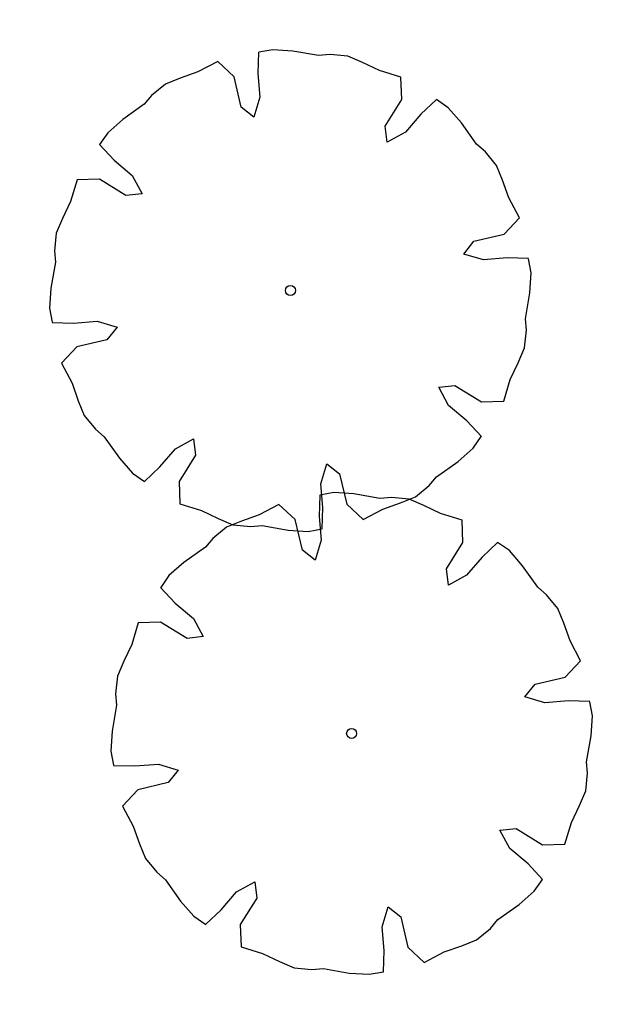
# Model space of a CAD drawing. Header units: feet. Extents: x 1377751 to 1381179, y 448542 to 452320.
# Tile 48 of 205: x 1377892 to 1377918, y 449293 to 449335. Entities that reach past the tile are written whole.
import ezdxf

# ---------------------------------------------------------------- set-up
doc = ezdxf.new("R2010")
doc.units = ezdxf.units.FT
doc.header["$MEASUREMENT"] = 0
doc.layers.add('CAY', color=94, linetype='Continuous')
doc.layers.add('VG_P_Cells', color=3, linetype='Continuous')

# ---------------------------------------------------------------- blocks, each defined once
blk = doc.blocks.new('A$C33F97315')
at = {"layer": 'CAY', "linetype": 'Continuous'}
for points in [[(-0.3, 389.9), (-5.9, 355.7), (-7.8, 317.1), (-21.7, 286.5), (-39.9, 305.4), (-45, 355.7), (-67.9, 383.8), (-102.3, 371), (-131.9, 364.7), (-157.1, 358.4), (-181.6, 343.1), (-195.5, 330.5), (-233.2, 310.8), (-260.3, 292.8), (-275.9, 275.5)], [(275.7, 275.7), (247.5, 255.6), (218.8, 229.6), (187.4, 217.7), (187.8, 244), (219.9, 283.2), (223.6, 319.2), (190.2, 334.5), (164.8, 351), (142.5, 364.3), (114.4, 370.9), (95.7, 371.8), (54.9, 384.5), (23.1, 390.9), (-0.1, 389.7)], [(-276.1, 275.6), (-256, 247.4), (-229.9, 218.7), (-218.1, 187.3), (-244.4, 187.7), (-283.6, 219.8), (-319.6, 223.4), (-334.9, 190.1), (-351.4, 164.7), (-364.7, 142.4), (-371.3, 114.2), (-372.2, 95.5), (-384.9, 54.8), (-391.3, 23), (-390.1, -0.3)], [(390.1, -0.1), (355.9, 5.5), (317.2, 7.4), (286.6, 21.3), (305.5, 39.5), (355.9, 44.6), (383.9, 67.5), (371.2, 101.9), (364.9, 131.5), (358.6, 156.7), (343.3, 181.2), (330.7, 195.1), (310.9, 232.9), (292.9, 259.9), (275.6, 275.5)], [(-390.3, -0.4), (-356.1, -6), (-317.4, -7.9), (-286.8, -21.8), (-305.7, -40.1), (-356.1, -45.1), (-384.2, -68), (-371.4, -102.4), (-365.1, -132), (-358.8, -157.2), (-343.5, -181.7), (-330.9, -195.6), (-311.1, -233.4), (-293.1, -260.4), (-275.9, -276)], [(275.9, -276.1), (255.7, -247.9), (229.7, -219.2), (217.8, -187.8), (244.1, -188.2), (283.3, -220.3), (319.3, -223.9), (334.6, -190.6), (351.1, -165.2), (364.5, -142.9), (371, -114.8), (371.9, -96), (384.6, -55.3), (391, -23.5), (389.9, -0.3)], [(-275.9, -276.2), (-247.8, -256.1), (-219.1, -230.1), (-187.6, -218.2), (-188.1, -244.5), (-220.2, -283.7), (-223.8, -319.7), (-190.5, -335), (-165.1, -351.5), (-142.8, -364.8), (-114.6, -371.4), (-95.9, -372.3), (-55.2, -385), (-23.3, -391.4), (-0.1, -390.3)], [(0, -390.4), (5.7, -356.2), (7.6, -317.6), (21.4, -287), (39.7, -305.9), (44.7, -356.2), (67.6, -384.3), (102, -371.5), (131.6, -365.2), (156.8, -358.9), (181.3, -343.7), (195.2, -331.1), (233, -311.3), (260.1, -293.3), (275.6, -276)]]:
    blk.add_lwpolyline(points, dxfattribs=at)
blk.add_circle((-0.1, -0.3), 8.12, dxfattribs=at)

msp = doc.modelspace()

# ---------------------------------------------------------------- block references
at = {"layer": 'VG_P_Cells', "xscale": 0.026578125, "yscale": 0.026578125, "zscale": 0.026578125, "rotation": 97.59309498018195}
for p in [(1377903.973, 449323.316), (1377906.614, 449304.213)]:
    msp.add_blockref('A$C33F97315', p, dxfattribs=at)

doc.saveas('drawing.dxf')
